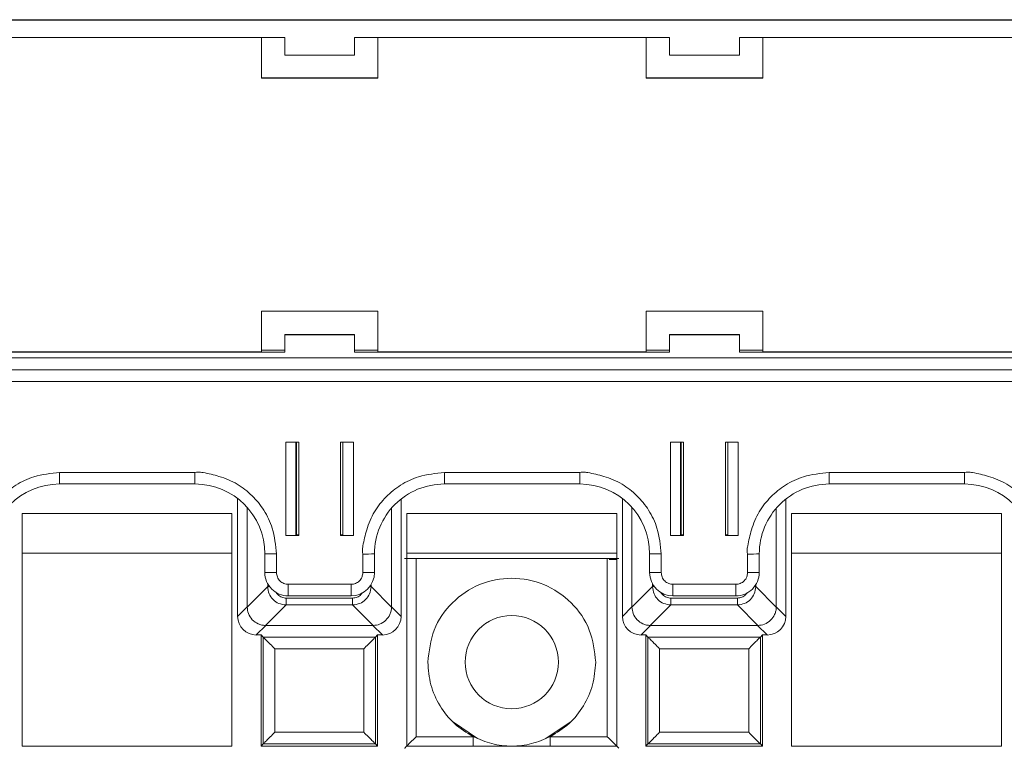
# Paper-space layout 'Blatt2' of a CAD drawing. Header units: millimetres. Extents: x 257 to 862, y 404 to 535.
# Tile 20 of 36: x 563 to 606, y 504 to 535. Entities that reach past the tile are written whole.
import ezdxf

# ---------------------------------------------------------------- set-up
doc = ezdxf.new("R2010")
doc.units = ezdxf.units.MM

psp = doc.layouts.new('Blatt2')

# ---------------------------------------------------------------- linework, layer by layer
at = {"color": 7, "linetype": 'Continuous', "lineweight": 15}
for p, q in [((477.597, 535.141), (641.897, 535.141)), ((567.497, 535.16), (551.997, 535.16)), ((567.497, 535.16), (568.497, 535.16)), ((583.997, 535.16), (568.497, 535.16)), ((583.997, 535.16), (584.997, 535.16)), ((600.497, 535.16), (584.997, 535.16)), ((600.497, 535.16), (601.497, 535.16)), ((616.997, 535.16), (601.497, 535.16)), ((561.247, 534.391), (574.747, 534.391)), ((573.747, 534.391), (573.747, 532.65)), ((574.747, 533.641), (574.747, 534.391)), ((577.747, 534.391), (591.247, 534.391)), ((577.747, 534.391), (577.747, 533.641)), ((578.747, 532.65), (578.747, 534.391)), ((590.247, 534.391), (590.247, 532.65)), ((591.247, 533.641), (591.247, 534.391)), ((594.247, 534.391), (607.747, 534.391)), ((594.247, 534.391), (594.247, 533.641)), ((595.247, 532.65), (595.247, 534.391)), ((577.747, 533.641), (574.747, 533.641)), ((594.247, 533.641), (591.247, 533.641)), ((573.747, 532.66), (578.747, 532.66)), ((573.747, 532.65), (578.747, 532.65)), ((590.247, 532.66), (595.247, 532.66)), ((590.247, 532.65), (595.247, 532.65)), ((578.747, 522.65), (573.747, 522.65)), ((573.747, 522.65), (573.747, 520.9)), ((578.747, 520.9), (578.747, 522.65)), ((595.247, 522.65), (590.247, 522.65)), ((590.247, 522.65), (590.247, 520.9)), ((595.247, 520.9), (595.247, 522.65)), ((577.747, 521.646), (574.747, 521.646)), ((574.747, 521.646), (574.747, 521.642)), ((574.747, 520.892), (574.747, 521.642)), ((574.747, 521.642), (577.747, 521.642)), ((577.747, 521.642), (577.747, 521.646)), ((577.747, 521.642), (577.747, 520.892)), ((591.247, 521.646), (591.247, 521.642)), ((594.247, 521.646), (591.247, 521.646)), ((591.247, 520.892), (591.247, 521.642)), ((591.247, 521.642), (594.247, 521.642)), ((594.247, 521.642), (594.247, 521.646)), ((594.247, 521.642), (594.247, 520.892)), ((477.597, 520.642), (641.897, 520.642)), ((574.747, 520.892), (561.247, 520.892)), ((573.747, 520.9), (562.247, 520.9)), ((573.747, 520.972), (574.747, 520.972)), ((577.747, 520.972), (578.747, 520.972)), ((591.247, 520.892), (577.747, 520.892)), ((590.247, 520.9), (578.747, 520.9)), ((590.247, 520.972), (591.247, 520.972)), ((594.247, 520.972), (595.247, 520.972)), ((607.747, 520.892), (594.247, 520.892)), ((606.747, 520.9), (595.247, 520.9)), ((477.597, 520.137), (641.897, 520.137)), ((641.897, 520.135), (477.597, 520.135)), ((477.597, 519.63), (641.897, 519.63)), ((575.347, 517.031), (574.797, 517.031)), ((574.797, 517.031), (574.797, 513.031)), ((575.219, 513.042), (575.219, 517.031)), ((575.347, 513.031), (575.347, 517.031)), ((577.147, 517.031), (577.147, 513.031)), ((577.697, 517.031), (577.147, 517.031)), ((577.247, 517.031), (577.247, 513.042)), ((577.697, 513.031), (577.697, 517.031)), ((591.847, 517.031), (591.297, 517.031)), ((591.297, 517.031), (591.297, 513.031)), ((591.719, 513.042), (591.719, 517.031)), ((591.847, 513.031), (591.847, 517.031)), ((593.647, 517.031), (593.647, 513.031)), ((594.197, 517.031), (593.647, 517.031)), ((593.747, 517.031), (593.747, 513.042)), ((594.197, 513.031), (594.197, 517.031)), ((570.897, 515.731), (565.097, 515.731)), ((565.097, 515.235), (565.097, 515.731)), ((570.897, 515.235), (570.897, 515.731)), ((587.397, 515.731), (581.597, 515.731)), ((581.597, 515.235), (581.597, 515.731)), ((587.397, 515.235), (587.397, 515.731)), ((603.897, 515.731), (598.097, 515.731)), ((598.097, 515.235), (598.097, 515.731)), ((603.897, 515.235), (603.897, 515.731)), ((565.097, 515.235), (570.897, 515.235)), ((581.597, 515.235), (587.397, 515.235)), ((598.097, 515.235), (603.897, 515.235)), ((572.729, 514.611), (572.729, 509.555)), ((579.737, 509.555), (579.737, 514.589)), ((589.229, 514.611), (589.229, 509.555)), ((596.237, 509.555), (596.237, 514.589)), ((563.483, 513.963), (563.483, 503.99)), ((572.483, 513.963), (563.483, 513.963)), ((572.483, 503.99), (572.483, 513.963)), ((573.137, 509.964), (573.137, 514.231)), ((579.329, 514.198), (579.329, 509.964)), ((579.983, 513.963), (579.983, 503.99)), ((588.983, 513.963), (579.983, 513.963)), ((588.983, 503.99), (588.983, 513.963)), ((589.637, 509.964), (589.637, 514.231)), ((595.829, 514.198), (595.829, 509.964)), ((596.483, 513.963), (596.483, 503.99)), ((605.483, 513.963), (596.483, 513.963)), ((605.483, 503.99), (605.483, 513.963)), ((574.797, 513.031), (575.347, 513.031)), ((575.219, 513.059), (575.247, 513.059)), ((575.347, 513.042), (575.219, 513.042)), ((577.247, 513.042), (577.147, 513.042)), ((577.147, 513.031), (577.697, 513.031)), ((591.297, 513.031), (591.847, 513.031)), ((591.719, 513.059), (591.747, 513.059)), ((591.847, 513.042), (591.719, 513.042)), ((593.747, 513.042), (593.647, 513.042)), ((593.647, 513.031), (594.197, 513.031)), ((563.483, 512.266), (572.483, 512.266)), ((573.897, 512.235), (573.897, 511.435)), ((574.397, 511.431), (574.397, 512.231)), ((578.097, 512.231), (578.097, 511.431)), ((578.597, 511.435), (578.597, 512.235)), ((579.983, 512.266), (588.983, 512.266)), ((590.397, 512.235), (590.397, 511.435)), ((590.897, 511.431), (590.897, 512.231)), ((594.597, 512.231), (594.597, 511.431)), ((595.097, 511.435), (595.097, 512.235)), ((596.483, 512.266), (605.483, 512.266)), ((580.385, 504.392), (580.385, 512.033)), ((580.385, 512.033), (588.581, 512.033)), ((588.581, 504.392), (588.581, 512.033)), ((588.983, 511.99), (588.657, 511.99)), ((577.597, 510.931), (574.897, 510.931)), ((574.897, 510.435), (574.897, 510.931)), ((577.597, 510.435), (577.597, 510.931)), ((594.097, 510.931), (591.397, 510.931)), ((591.397, 510.435), (591.397, 510.931)), ((594.097, 510.435), (594.097, 510.931)), ((574.018, 510.832), (573.137, 509.95)), ((579.329, 509.95), (578.448, 510.832)), ((590.518, 510.832), (589.637, 509.95)), ((595.829, 509.95), (594.948, 510.832)), ((574.805, 510.34), (577.661, 510.34)), ((574.805, 510.34), (574.805, 510.045)), ((574.897, 510.435), (577.597, 510.435)), ((577.661, 510.34), (577.661, 510.045)), ((591.305, 510.34), (594.161, 510.34)), ((591.305, 510.34), (591.305, 510.045)), ((591.397, 510.435), (594.097, 510.435)), ((594.161, 510.34), (594.161, 510.045)), ((572.729, 509.555), (573.137, 509.964)), ((573.137, 509.95), (573.137, 509.964)), ((573.924, 509.164), (574.805, 510.045)), ((574.805, 510.045), (577.661, 510.045)), ((577.661, 510.045), (578.542, 509.164)), ((579.329, 509.964), (579.329, 509.95)), ((579.329, 509.964), (579.737, 509.555)), ((589.229, 509.555), (589.637, 509.964)), ((589.637, 509.95), (589.637, 509.964)), ((590.424, 509.164), (591.305, 510.045)), ((591.305, 510.045), (594.161, 510.045)), ((594.161, 510.045), (595.042, 509.164)), ((595.829, 509.964), (595.829, 509.95)), ((595.829, 509.964), (596.237, 509.555)), ((573.937, 509.164), (573.529, 508.755)), ((573.937, 509.164), (573.924, 509.164)), ((578.529, 509.164), (573.937, 509.164)), ((578.542, 509.164), (578.529, 509.164)), ((578.529, 509.164), (578.937, 508.755)), ((590.437, 509.164), (590.029, 508.755)), ((590.437, 509.164), (590.424, 509.164)), ((595.029, 509.164), (590.437, 509.164)), ((595.042, 509.164), (595.029, 509.164)), ((595.029, 509.164), (595.437, 508.755)), ((573.529, 508.755), (573.733, 508.755)), ((573.733, 508.755), (573.822, 508.666)), ((573.733, 508.755), (573.733, 503.99)), ((573.822, 508.666), (578.644, 508.666)), ((573.822, 508.666), (573.822, 504.079)), ((578.644, 508.666), (578.733, 508.755)), ((578.644, 504.079), (578.644, 508.666)), ((578.733, 508.755), (578.937, 508.755)), ((578.733, 503.99), (578.733, 508.755)), ((590.029, 508.755), (590.233, 508.755)), ((590.233, 508.755), (590.322, 508.666)), ((590.233, 508.755), (590.233, 503.99)), ((590.322, 508.666), (595.144, 508.666)), ((590.322, 508.666), (590.322, 504.079)), ((595.144, 508.666), (595.233, 508.755)), ((595.144, 504.079), (595.144, 508.666)), ((595.233, 508.755), (595.437, 508.755)), ((595.233, 503.99), (595.233, 508.755)), ((578.144, 508.166), (574.322, 508.166)), ((574.322, 508.166), (574.322, 504.579)), ((578.144, 504.579), (578.144, 508.166)), ((594.644, 508.166), (590.822, 508.166)), ((590.822, 508.166), (590.822, 504.579)), ((594.644, 504.579), (594.644, 508.166)), ((581.979, 505.016), (583.02, 504.32)), ((585.946, 504.32), (586.986, 505.016)), ((574.322, 504.579), (578.144, 504.579)), ((590.822, 504.579), (594.644, 504.579)), ((582.829, 504.392), (580.385, 504.392)), ((588.581, 504.392), (586.137, 504.392)), ((563.483, 503.99), (572.483, 503.99)), ((573.733, 503.99), (573.822, 504.079)), ((573.733, 503.99), (578.733, 503.99)), ((573.822, 504.079), (578.644, 504.079)), ((578.733, 503.99), (578.644, 504.079)), ((579.983, 503.99), (588.983, 503.99)), ((590.233, 503.99), (590.322, 504.079)), ((590.233, 503.99), (595.233, 503.99)), ((590.322, 504.079), (595.144, 504.079)), ((595.233, 503.99), (595.144, 504.079)), ((596.483, 503.99), (605.483, 503.99))]:
    psp.add_line(p, q, dxfattribs=at)
at = {"color": 8, "linetype": 'Continuous', "lineweight": 15}
for p, q in [((575.247, 513.059), (575.247, 517.031)), ((591.747, 513.059), (591.747, 517.031)), ((574.018, 510.958), (574.018, 510.832)), ((578.448, 510.832), (578.448, 510.909)), ((590.518, 510.958), (590.518, 510.832)), ((594.948, 510.832), (594.948, 510.909)), ((574.018, 510.832), (574.1, 510.832)), ((578.394, 510.832), (578.448, 510.832)), ((590.518, 510.832), (590.6, 510.832)), ((594.894, 510.832), (594.948, 510.832)), ((582.829, 503.99), (582.829, 504.392)), ((586.137, 503.99), (586.137, 504.392))]:
    psp.add_line(p, q, dxfattribs=at)
at = {"color": 7, "linetype": 'Continuous', "lineweight": 15}
psp.add_circle((584.483, 507.59), 2, dxfattribs=at)
for centre, radius, start, end in [((565.097, 512.235), 3, 89.9991, 179.9982), ((570.897, 512.235), 3, 0.0016, 90.0011), ((581.597, 512.235), 3, 89.9986, 179.9993), ((587.397, 512.235), 3, 0.0016, 90.0005), ((598.097, 512.235), 3, 89.9986, 179.9993), ((603.897, 512.235), 3, 0.0016, 90.0005), ((575.272, 510.193), 2.867, 88.5011, 90.5002), ((577.222, 510.197), 2.862, 89.4986, 91.5004), ((591.772, 510.193), 2.867, 88.5011, 90.5002), ((593.722, 510.196), 2.863, 89.499, 91.5), ((574.272, 526.503), 14.272, 268.496, 270.5034), ((578.222, 526.505), 14.275, 269.4967, 271.5038), ((590.772, 526.503), 14.272, 268.496, 270.5034), ((594.723, 526.503), 14.273, 269.4966, 271.504), ((574.272, 525.743), 14.313, 268.4997, 270.5014), ((574.897, 511.435), 1, 180.0004, 270.0013), ((577.597, 511.435), 1, 269.9994, 359.9971), ((578.222, 525.746), 14.316, 269.4987, 271.5001), ((590.772, 525.743), 14.313, 268.4997, 270.5014), ((591.397, 511.435), 1, 180.0011, 270.0006), ((594.097, 511.435), 1, 269.9977, 359.9989), ((594.722, 525.744), 14.314, 269.4986, 271.5003)]:
    psp.add_arc(centre, radius, start, end, dxfattribs=at)
for centre, major_axis in [((573.529, 509.555), (-0.566, -0.566)), ((578.937, 509.555), (0.566, -0.566)), ((590.029, 509.555), (-0.566, -0.566)), ((595.437, 509.555), (0.566, -0.566))]:
    psp.add_ellipse(centre, major_axis=major_axis, ratio=0.999924, start_param=5.497825, end_param=7.068545, dxfattribs=at)
for points, knots in [([(565.097, 515.731), (564.723, 515.691), (564.065, 515.621), (563.212, 515.225), (562.578, 514.698), (562.055, 514.054), (561.762, 513.314), (561.628, 512.745), (561.57, 512.394), (561.589, 512.277), (561.597, 512.231)], [0, 0, 0, 0, 0.2045493, 0.359432, 0.506037, 0.6526027, 0.8080243, 0.9356596, 0.9742082, 1, 1, 1, 1]), ([(574.397, 512.231), (574.358, 512.605), (574.288, 513.263), (573.892, 514.116), (573.365, 514.75), (572.721, 515.272), (571.981, 515.565), (571.411, 515.7), (571.061, 515.757), (570.944, 515.738), (570.897, 515.731)], [0, 0, 0, 0, 0.204545, 0.359432, 0.506035, 0.652601, 0.808024, 0.935657, 0.974204, 1, 1, 1, 1]), ([(581.597, 515.731), (581.223, 515.691), (580.565, 515.621), (579.712, 515.225), (579.078, 514.698), (578.555, 514.054), (578.262, 513.314), (578.128, 512.745), (578.07, 512.394), (578.089, 512.277), (578.097, 512.231)], [0, 0, 0, 0, 0.204544, 0.359432, 0.506037, 0.652603, 0.808024, 0.93566, 0.974208, 1, 1, 1, 1]), ([(590.897, 512.231), (590.858, 512.605), (590.788, 513.263), (590.392, 514.116), (589.865, 514.75), (589.221, 515.272), (588.481, 515.565), (587.911, 515.7), (587.561, 515.757), (587.444, 515.738), (587.397, 515.731)], [0, 0, 0, 0, 0.204545, 0.359435, 0.506039, 0.652605, 0.808028, 0.935662, 0.974209, 1, 1, 1, 1]), ([(598.097, 515.731), (597.723, 515.691), (597.065, 515.621), (596.212, 515.225), (595.578, 514.698), (595.055, 514.054), (594.762, 513.314), (594.628, 512.745), (594.57, 512.394), (594.589, 512.277), (594.597, 512.231)], [0, 0, 0, 0, 0.204544, 0.359432, 0.506037, 0.652603, 0.808024, 0.93566, 0.974208, 1, 1, 1, 1]), ([(607.397, 512.231), (607.358, 512.605), (607.288, 513.263), (606.892, 514.116), (606.365, 514.75), (605.721, 515.272), (604.981, 515.565), (604.411, 515.7), (604.061, 515.757), (603.944, 515.738), (603.897, 515.731)], [0, 0, 0, 0, 0.204545, 0.359432, 0.506039, 0.652605, 0.808023, 0.935662, 0.974209, 1, 1, 1, 1]), ([(579.885, 512.038), (579.888, 512.037), (579.894, 512.037), (579.936, 512.036), (579.997, 512.035), (580.09, 512.034), (580.222, 512.033), (580.334, 512.033), (580.385, 512.033)], [0, 0, 0, 0, 0.156491, 0.30406, 0.442698, 0.572357, 0.803902, 1, 1, 1, 1]), ([(588.581, 512.033), (588.633, 512.033), (588.746, 512.033), (588.877, 512.034), (588.971, 512.035), (589.03, 512.036), (589.072, 512.037), (589.078, 512.037), (589.081, 512.038)], [0, 0, 0, 0, 0.198634, 0.431037, 0.560527, 0.698507, 0.845003, 1, 1, 1, 1]), ([(574.897, 510.931), (574.834, 510.937), (574.737, 510.948), (574.621, 511.01), (574.541, 511.075), (574.476, 511.154), (574.414, 511.271), (574.404, 511.368), (574.397, 511.431)], [0, 0, 0, 0, 0.23942, 0.369367, 0.499987, 0.629936, 0.760551, 1, 1, 1, 1]), ([(578.097, 511.431), (578.09, 511.368), (578.08, 511.271), (578.018, 511.154), (577.953, 511.075), (577.874, 511.01), (577.757, 510.948), (577.66, 510.937), (577.597, 510.931)], [0, 0, 0, 0, 0.239448, 0.369371, 0.500009, 0.629916, 0.760544, 1, 1, 1, 1]), ([(591.397, 510.931), (591.334, 510.937), (591.238, 510.948), (591.121, 511.01), (591.042, 511.074), (590.977, 511.154), (590.914, 511.27), (590.904, 511.368), (590.897, 511.431)], [0, 0, 0, 0, 0.2394216, 0.3682006, 0.4999863, 0.6287737, 0.7605494, 1, 1, 1, 1]), ([(594.597, 511.431), (594.59, 511.368), (594.58, 511.271), (594.518, 511.155), (594.454, 511.075), (594.374, 511.01), (594.257, 510.948), (594.16, 510.937), (594.097, 510.931)], [0, 0, 0, 0, 0.239439, 0.368227, 0.499986, 0.62878, 0.760546, 1, 1, 1, 1]), ([(588.083, 507.59), (588.029, 508.061), (587.921, 509.003), (587.088, 510.201), (585.898, 511.002), (584.483, 511.283), (583.068, 511.002), (581.878, 510.201), (581.045, 509.003), (580.937, 508.061), (580.883, 507.59)], [0, 0, 0, 0, 0.125, 0.249999, 0.375001, 0.5, 0.625001, 0.750001, 0.875, 1, 1, 1, 1]), ([(574.805, 510.045), (574.699, 510.058), (574.494, 510.084), (574.239, 510.266), (574.058, 510.521), (574.032, 510.726), (574.018, 510.832)], [0, 0, 0, 0, 0.256858, 0.499989, 0.743101, 1, 1, 1, 1]), ([(578.448, 510.832), (578.434, 510.726), (578.408, 510.521), (578.227, 510.266), (577.971, 510.084), (577.766, 510.058), (577.661, 510.045)], [0, 0, 0, 0, 0.256872, 0.499995, 0.743097, 1, 1, 1, 1]), ([(591.305, 510.045), (591.199, 510.058), (590.994, 510.084), (590.739, 510.266), (590.558, 510.521), (590.532, 510.726), (590.518, 510.832)], [0, 0, 0, 0, 0.256877, 0.500003, 0.743111, 1, 1, 1, 1]), ([(594.948, 510.832), (594.934, 510.726), (594.908, 510.521), (594.727, 510.266), (594.471, 510.084), (594.266, 510.058), (594.161, 510.045)], [0, 0, 0, 0, 0.256872, 0.499995, 0.743097, 1, 1, 1, 1]), ([(573.924, 509.164), (573.869, 509.168), (573.761, 509.176), (573.56, 509.246), (573.343, 509.399), (573.172, 509.66), (573.148, 509.858), (573.137, 509.95)], [0, 0, 0, 0, 0.134623, 0.265589, 0.515505, 0.772352, 1, 1, 1, 1]), ([(579.329, 509.95), (579.324, 509.896), (579.316, 509.787), (579.247, 509.587), (579.093, 509.37), (578.833, 509.199), (578.635, 509.175), (578.542, 509.164)], [0, 0, 0, 0, 0.13464, 0.265594, 0.515517, 0.772347, 1, 1, 1, 1]), ([(590.424, 509.164), (590.369, 509.168), (590.261, 509.176), (590.06, 509.246), (589.843, 509.399), (589.672, 509.66), (589.648, 509.858), (589.637, 509.95)], [0, 0, 0, 0, 0.134644, 0.265607, 0.515519, 0.772361, 1, 1, 1, 1]), ([(595.829, 509.95), (595.824, 509.896), (595.816, 509.787), (595.747, 509.587), (595.593, 509.37), (595.333, 509.199), (595.135, 509.175), (595.042, 509.164)], [0, 0, 0, 0, 0.13464, 0.265594, 0.515517, 0.772347, 1, 1, 1, 1]), ([(574.322, 508.166), (574.256, 508.232), (574.129, 508.359), (573.987, 508.501), (573.901, 508.587), (573.857, 508.632), (573.828, 508.66), (573.824, 508.664), (573.822, 508.666)], [0, 0, 0, 0, 0.293971, 0.56613, 0.688666, 0.800286, 0.90316, 1, 1, 1, 1]), ([(578.644, 508.666), (578.642, 508.664), (578.637, 508.66), (578.605, 508.629), (578.556, 508.579), (578.465, 508.487), (578.324, 508.347), (578.203, 508.226), (578.144, 508.166)], [0, 0, 0, 0, 0.101455, 0.209908, 0.328446, 0.459457, 0.734499, 1, 1, 1, 1]), ([(590.822, 508.166), (590.756, 508.232), (590.629, 508.359), (590.487, 508.501), (590.401, 508.587), (590.357, 508.632), (590.328, 508.66), (590.324, 508.664), (590.322, 508.666)], [0, 0, 0, 0, 0.293986, 0.566139, 0.688673, 0.80029, 0.903162, 1, 1, 1, 1]), ([(595.144, 508.666), (595.142, 508.664), (595.137, 508.66), (595.105, 508.629), (595.056, 508.579), (594.965, 508.487), (594.824, 508.347), (594.703, 508.226), (594.644, 508.166)], [0, 0, 0, 0, 0.101455, 0.209907, 0.328445, 0.459438, 0.7345, 1, 1, 1, 1]), ([(580.883, 507.59), (580.909, 507.261), (580.961, 506.605), (581.374, 505.697), (581.99, 504.913), (582.55, 504.566), (582.829, 504.392)], [0, 0, 0, 0, 0.250001, 0.500002, 0.750004, 1, 1, 1, 1]), ([(586.137, 504.392), (586.416, 504.566), (586.976, 504.913), (587.592, 505.697), (588.005, 506.605), (588.057, 507.261), (588.083, 507.59)], [0, 0, 0, 0, 0.25, 0.500001, 0.75, 1, 1, 1, 1]), ([(573.822, 504.079), (573.823, 504.08), (573.827, 504.084), (573.854, 504.11), (573.9, 504.156), (573.986, 504.243), (574.129, 504.386), (574.256, 504.513), (574.322, 504.579)], [0, 0, 0, 0, 0.0851844, 0.1940346, 0.3072802, 0.4339603, 0.7060761, 1, 1, 1, 1]), ([(578.644, 504.079), (578.642, 504.081), (578.637, 504.085), (578.606, 504.117), (578.557, 504.166), (578.465, 504.257), (578.324, 504.398), (578.203, 504.519), (578.144, 504.579)], [0, 0, 0, 0, 0.101458, 0.209909, 0.328436, 0.459454, 0.734498, 1, 1, 1, 1]), ([(590.322, 504.079), (590.323, 504.08), (590.327, 504.084), (590.354, 504.11), (590.4, 504.156), (590.486, 504.243), (590.629, 504.386), (590.756, 504.513), (590.822, 504.579)], [0, 0, 0, 0, 0.085183, 0.19403, 0.307273, 0.433951, 0.706061, 1, 1, 1, 1]), ([(595.144, 504.079), (595.142, 504.081), (595.137, 504.085), (595.106, 504.117), (595.057, 504.166), (594.965, 504.257), (594.824, 504.398), (594.703, 504.519), (594.644, 504.579)], [0, 0, 0, 0, 0.101454, 0.209903, 0.328442, 0.459441, 0.734501, 1, 1, 1, 1]), ([(580.385, 504.392), (580.324, 504.331), (580.202, 504.209), (580.061, 504.067), (579.97, 503.977), (579.921, 503.929), (579.891, 503.898), (579.887, 503.894), (579.885, 503.892)], [0, 0, 0, 0, 0.270505, 0.543705, 0.673563, 0.791179, 0.898952, 1, 1, 1, 1]), ([(582.829, 504.392), (583.093, 504.278), (583.62, 504.05), (584.483, 503.96), (585.346, 504.05), (585.873, 504.278), (586.137, 504.392)], [0, 0, 0, 0, 0.250003, 0.500004, 0.750005, 1, 1, 1, 1]), ([(589.081, 503.892), (589.079, 503.894), (589.075, 503.898), (589.045, 503.929), (588.996, 503.977), (588.905, 504.067), (588.764, 504.209), (588.641, 504.331), (588.581, 504.392)], [0, 0, 0, 0, 0.101018, 0.208786, 0.326414, 0.456312, 0.729496, 1, 1, 1, 1])]:
    psp.add_open_spline(points, degree=3, knots=knots, dxfattribs=at)
at = {"color": 8, "linetype": 'Continuous', "lineweight": 15}
for points, knots in [([(574.367, 510.611), (574.376, 510.592), (574.4, 510.543), (574.458, 510.477), (574.535, 510.415), (574.623, 510.371), (574.714, 510.344), (574.776, 510.341), (574.805, 510.34)], [0, 0, 0, 0, 0.11858, 0.300129, 0.477729, 0.659619, 0.840718, 1, 1, 1, 1]), ([(577.661, 510.34), (577.727, 510.347), (577.825, 510.358), (577.941, 510.422), (578.015, 510.485), (578.063, 510.539), (578.08, 510.574), (578.083, 510.58)], [0, 0, 0, 0, 0.386369, 0.576839, 0.771271, 0.961557, 1, 1, 1, 1]), ([(590.867, 510.611), (590.876, 510.592), (590.9, 510.543), (590.958, 510.477), (591.035, 510.415), (591.123, 510.371), (591.214, 510.344), (591.276, 510.341), (591.305, 510.34)], [0, 0, 0, 0, 0.118574, 0.300114, 0.477706, 0.659635, 0.840726, 1, 1, 1, 1]), ([(594.161, 510.34), (594.227, 510.347), (594.325, 510.358), (594.441, 510.422), (594.515, 510.485), (594.563, 510.539), (594.58, 510.574), (594.583, 510.58)], [0, 0, 0, 0, 0.386359, 0.576824, 0.771251, 0.961531, 1, 1, 1, 1])]:
    psp.add_open_spline(points, degree=3, knots=knots, dxfattribs=at)

doc.saveas('drawing.dxf')
